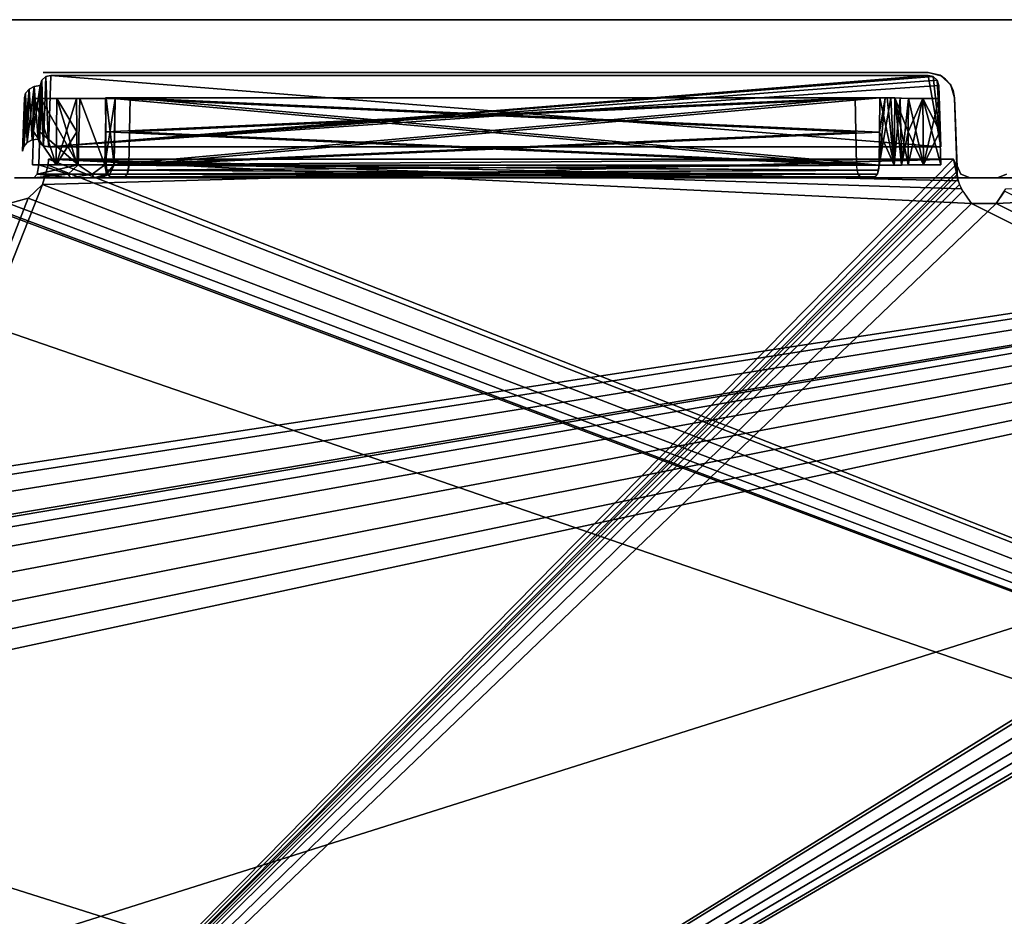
# Model space of a CAD drawing. Header units: millimetres. Extents: x 34 to 464, y 3935 to 4003.
# Tile 21 of 34: x 139 to 176, y 3969 to 4003. Entities that reach past the tile are written whole.
import ezdxf

# ---------------------------------------------------------------- set-up
doc = ezdxf.new("R2010")
doc.units = ezdxf.units.MM
doc.header["$LTSCALE"] = 5.599365
for name, color, linetype in [('106', 7, 'CONTINUOUS'), ('109', 7, 'CONTINUOUS'), ('111', 7, 'CONTINUOUS'), ('121', 7, 'CONTINUOUS'), ('122', 7, 'CONTINUOUS'), ('131', 7, 'CONTINUOUS'), ('139', 7, 'CONTINUOUS'), ('149', 7, 'CONTINUOUS'), ('153', 7, 'CONTINUOUS'), ('156', 7, 'CONTINUOUS'), ('159', 7, 'CONTINUOUS'), ('161', 7, 'CONTINUOUS'), ('163', 7, 'CONTINUOUS'), ('172', 7, 'CONTINUOUS'), ('180', 7, 'CONTINUOUS'), ('190', 7, 'CONTINUOUS'), ('191', 7, 'CONTINUOUS'), ('201', 7, 'CONTINUOUS'), ('203', 7, 'CONTINUOUS'), ('226', 7, 'CONTINUOUS'), ('236', 7, 'CONTINUOUS'), ('237', 7, 'CONTINUOUS'), ('238', 7, 'CONTINUOUS'), ('239', 7, 'CONTINUOUS'), ('240', 7, 'CONTINUOUS'), ('241', 7, 'CONTINUOUS'), ('258', 7, 'CONTINUOUS'), ('274', 7, 'CONTINUOUS'), ('28', 7, 'CONTINUOUS'), ('287', 7, 'CONTINUOUS'), ('288', 7, 'CONTINUOUS'), ('30', 7, 'CONTINUOUS'), ('39', 7, 'CONTINUOUS'), ('60', 7, 'CONTINUOUS'), ('67', 7, 'CONTINUOUS'), ('88', 7, 'CONTINUOUS'), ('91', 7, 'CONTINUOUS'), ('96', 7, 'CONTINUOUS')]:
    doc.layers.add(name, color=color, linetype=linetype)

msp = doc.modelspace()

# ---------------------------------------------------------------- linework, layer by layer
at = {"layer": '106', "linetype": 'Continuous'}
for points in [[(172.627, 3996.992, -3.143), (173.189, 3999.518, -3.629), (173.212, 3996.992, -3.592), (172.627, 3996.992, -3.143)], [(172.635, 3998.254, -3.181), (173.189, 3999.518, -3.629), (172.627, 3996.992, -3.143), (172.635, 3998.254, -3.181)], [(172.644, 3999.518, -3.218), (173.189, 3999.518, -3.629), (172.635, 3998.254, -3.181), (172.644, 3999.518, -3.218)], [(173.189, 3999.518, -3.629), (173.792, 3999.518, -3.949), (173.212, 3996.992, -3.592), (173.189, 3999.518, -3.629)], [(173.792, 3999.518, -3.949), (173.829, 3998.255, -3.941), (173.212, 3996.992, -3.592), (173.792, 3999.518, -3.949)], [(173.829, 3998.255, -3.941), (173.866, 3996.992, -3.933), (173.212, 3996.992, -3.592), (173.829, 3998.255, -3.941)]]:
    msp.add_3dface(points, dxfattribs=at)
at = {"layer": '109', "linetype": 'Continuous'}
for points in [[(142.233, 3996.796, -14.45), (170.67, 3996.983, -1.132), (142.215, 3996.983, -14.411), (142.233, 3996.796, -14.45)], [(170.733, 3996.642, -1.269), (170.67, 3996.983, -1.132), (142.233, 3996.796, -14.45), (170.733, 3996.642, -1.269)], [(142.28, 3996.639, -14.55), (170.733, 3996.642, -1.269), (142.233, 3996.796, -14.45), (142.28, 3996.639, -14.55)], [(170.801, 3996.537, -1.414), (170.733, 3996.642, -1.269), (142.28, 3996.639, -14.55), (170.801, 3996.537, -1.414)], [(142.426, 3996.5, -14.864), (170.801, 3996.537, -1.414), (142.28, 3996.639, -14.55), (142.426, 3996.5, -14.864)], [(142.426, 3996.5, -14.864), (170.881, 3996.5, -1.585), (170.801, 3996.537, -1.414), (142.426, 3996.5, -14.864)]]:
    msp.add_3dface(points, dxfattribs=at)
at = {"layer": '111', "linetype": 'Continuous'}
for points in [[(171.543, 3998.239, -3.017), (143.075, 3996.983, -16.254), (171.558, 3999.535, -3.06), (171.543, 3998.239, -3.017)], [(171.558, 3999.535, -3.06), (143.075, 3996.983, -16.254), (143.099, 3998.242, -16.291), (171.558, 3999.535, -3.06)], [(143.124, 3999.535, -16.329), (171.558, 3999.535, -3.06), (143.099, 3998.242, -16.291), (143.124, 3999.535, -16.329)], [(171.53, 3996.983, -2.975), (143.075, 3996.983, -16.254), (171.543, 3998.239, -3.017), (171.53, 3996.983, -2.975)]]:
    msp.add_3dface(points, dxfattribs=at)
at = {"layer": '121', "linetype": 'Continuous'}
for points in [[(249.451, 3997.004, 26.974), (117.31, 3939.29, 28.99), (249.357, 3997.211, 26.967), (249.451, 3997.004, 26.974)], [(249.357, 3997.211, 26.967), (117.31, 3939.29, 28.99), (214.252, 3995.728, 27.019), (249.357, 3997.211, 26.967)], [(210.984, 3996.983, 26.975), (117.31, 3939.29, 28.99), (210.976, 3997.211, 26.967), (210.984, 3996.983, 26.975)], [(285.984, 3996.983, 26.975), (117.31, 3939.29, 28.99), (285.976, 3997.211, 26.967), (285.984, 3996.983, 26.975)], [(285.976, 3997.211, 26.967), (117.31, 3939.29, 28.99), (250.967, 3995.535, 27.026), (285.976, 3997.211, 26.967)], [(210.976, 3997.211, 26.967), (117.31, 3939.29, 28.99), (175.967, 3995.535, 27.026), (210.976, 3997.211, 26.967)], [(174.451, 3997.004, 26.974), (117.31, 3939.29, 28.99), (174.357, 3997.211, 26.967), (174.451, 3997.004, 26.974)], [(174.357, 3997.211, 26.967), (117.31, 3939.29, 28.99), (139.799, 3996.255, 27.001), (174.357, 3997.211, 26.967)], [(140.016, 3996.983, 26.975), (174.357, 3997.211, 26.967), (139.799, 3996.255, 27.001), (140.016, 3996.983, 26.975)], [(140.024, 3997.211, 26.967), (174.357, 3997.211, 26.967), (140.016, 3996.983, 26.975), (140.024, 3997.211, 26.967)], [(176.342, 3996.089, 27.006), (210.976, 3997.211, 26.967), (175.967, 3995.535, 27.026), (176.342, 3996.089, 27.006)], [(249.491, 3996.761, 26.983), (117.31, 3939.29, 28.99), (249.451, 3997.004, 26.974), (249.491, 3996.761, 26.983)], [(174.491, 3996.761, 26.983), (117.31, 3939.29, 28.99), (174.451, 3997.004, 26.974), (174.491, 3996.761, 26.983)], [(211.201, 3996.255, 27.001), (117.31, 3939.29, 28.99), (210.984, 3996.983, 26.975), (211.201, 3996.255, 27.001)], [(286.201, 3996.255, 27.001), (117.31, 3939.29, 28.99), (285.984, 3996.983, 26.975), (286.201, 3996.255, 27.001)], [(249.495, 3996.635, 26.987), (117.31, 3939.29, 28.99), (249.491, 3996.761, 26.983), (249.495, 3996.635, 26.987)], [(174.495, 3996.635, 26.987), (117.31, 3939.29, 28.99), (174.491, 3996.761, 26.983), (174.495, 3996.635, 26.987)], [(249.518, 3996.457, 26.994), (117.31, 3939.29, 28.99), (249.495, 3996.635, 26.987), (249.518, 3996.457, 26.994)], [(174.518, 3996.457, 26.994), (117.31, 3939.29, 28.99), (174.495, 3996.635, 26.987), (174.518, 3996.457, 26.994)], [(249.582, 3996.251, 27.001), (117.31, 3939.29, 28.99), (249.518, 3996.457, 26.994), (249.582, 3996.251, 27.001)], [(174.582, 3996.251, 27.001), (117.31, 3939.29, 28.99), (174.518, 3996.457, 26.994), (174.582, 3996.251, 27.001)], [(211.748, 3995.728, 27.019), (117.31, 3939.29, 28.99), (211.201, 3996.255, 27.001), (211.748, 3995.728, 27.019)], [(286.748, 3995.728, 27.019), (117.31, 3939.29, 28.99), (286.201, 3996.255, 27.001), (286.748, 3995.728, 27.019)], [(139.799, 3996.255, 27.001), (117.31, 3939.29, 28.99), (139.252, 3995.728, 27.019), (139.799, 3996.255, 27.001)], [(249.71, 3995.996, 27.01), (117.31, 3939.29, 28.99), (249.582, 3996.251, 27.001), (249.71, 3995.996, 27.01)], [(174.71, 3995.996, 27.01), (117.31, 3939.29, 28.99), (174.582, 3996.251, 27.001), (174.71, 3995.996, 27.01)], [(250.033, 3995.535, 27.026), (117.31, 3939.29, 28.99), (249.71, 3995.996, 27.01), (250.033, 3995.535, 27.026)], [(175.033, 3995.535, 27.026), (117.31, 3939.29, 28.99), (174.71, 3995.996, 27.01), (175.033, 3995.535, 27.026)], [(214.252, 3995.728, 27.019), (117.31, 3939.29, 28.99), (213.517, 3995.535, 27.026), (214.252, 3995.728, 27.019)], [(212.483, 3995.535, 27.026), (117.31, 3939.29, 28.99), (211.748, 3995.728, 27.019), (212.483, 3995.535, 27.026)], [(287.4, 3939.29, 28.99), (117.31, 3939.29, 28.99), (286.748, 3995.728, 27.019), (287.4, 3939.29, 28.99)], [(139.252, 3995.728, 27.019), (117.31, 3939.29, 28.99), (138.517, 3995.535, 27.026), (139.252, 3995.728, 27.019)], [(213.517, 3995.535, 27.026), (117.31, 3939.29, 28.99), (212.483, 3995.535, 27.026), (213.517, 3995.535, 27.026)], [(250.967, 3995.535, 27.026), (117.31, 3939.29, 28.99), (250.033, 3995.535, 27.026), (250.967, 3995.535, 27.026)], [(175.967, 3995.535, 27.026), (117.31, 3939.29, 28.99), (175.033, 3995.535, 27.026), (175.967, 3995.535, 27.026)]]:
    msp.add_3dface(points, dxfattribs=at)
at = {"layer": '122', "linetype": 'Continuous'}
for points in [[(140.105, 4000.5, -22.657), (173.395, 4000.5, -22.657), (140.105, 4000.5, -22.638), (140.105, 4000.5, -22.657)], [(140.105, 4000.5, -22.638), (173.395, 4000.5, -22.657), (141.978, 4000.5, -21.373), (140.105, 4000.5, -22.638)], [(141.978, 4000.5, -21.373), (173.395, 4000.5, -22.657), (143.192, 4000.5, -19.467), (141.978, 4000.5, -21.373)], [(143.192, 4000.5, -19.467), (173.395, 4000.5, -22.657), (143.546, 4000.5, -17.235), (143.192, 4000.5, -19.467)], [(143.546, 4000.5, -17.235), (173.395, 4000.5, -22.657), (171.98, 4000.5, -3.966), (143.546, 4000.5, -17.235)], [(171.98, 4000.5, -3.966), (173.395, 4000.5, -22.657), (172.652, 4000.5, -4.473), (171.98, 4000.5, -3.966)], [(172.652, 4000.5, -4.473), (173.395, 4000.5, -22.657), (173.395, 4000.5, -4.867), (172.652, 4000.5, -4.473)]]:
    msp.add_3dface(points, dxfattribs=at)
at = {"layer": '131', "linetype": 'Continuous'}
for points in [[(171.98, 3999.534, -2.966), (171.53, 3996.983, -2.975), (171.764, 3999.535, -2.99), (171.98, 3999.534, -2.966)], [(171.53, 3996.983, -2.975), (171.543, 3998.239, -3.017), (171.764, 3999.535, -2.99), (171.53, 3996.983, -2.975)], [(172.104, 3996.985, -2.893), (171.53, 3996.983, -2.975), (171.98, 3999.534, -2.966), (172.104, 3996.985, -2.893)], [(171.543, 3998.239, -3.017), (171.558, 3999.535, -3.06), (171.764, 3999.535, -2.99), (171.543, 3998.239, -3.017)], [(172.335, 3999.528, -3.031), (172.104, 3996.985, -2.893), (171.98, 3999.534, -2.966), (172.335, 3999.528, -3.031)], [(172.384, 3996.988, -2.979), (172.104, 3996.985, -2.893), (172.335, 3999.528, -3.031), (172.384, 3996.988, -2.979)], [(172.644, 3999.518, -3.218), (172.384, 3996.988, -2.979), (172.335, 3999.528, -3.031), (172.644, 3999.518, -3.218)], [(172.644, 3999.518, -3.218), (172.635, 3998.254, -3.181), (172.384, 3996.988, -2.979), (172.644, 3999.518, -3.218)], [(172.635, 3998.254, -3.181), (172.627, 3996.992, -3.143), (172.384, 3996.988, -2.979), (172.635, 3998.254, -3.181)]]:
    msp.add_3dface(points, dxfattribs=at)
at = {"layer": '139', "linetype": 'Continuous'}
for points in [[(287.4, 3939.29, -28.99), (119.334, 3997.259, -26.966), (118.322, 3968.275, -27.978), (287.4, 3939.29, -28.99)], [(136.748, 3995.728, -27.019), (119.334, 3997.259, -26.966), (287.4, 3939.29, -28.99), (136.748, 3995.728, -27.019)], [(140.024, 3997.211, -26.967), (140.016, 3996.983, -26.975), (287.4, 3939.29, -28.99), (140.024, 3997.211, -26.967)], [(175.033, 3995.535, -27.026), (140.024, 3997.211, -26.967), (287.4, 3939.29, -28.99), (175.033, 3995.535, -27.026)], [(174.658, 3996.089, -27.006), (140.024, 3997.211, -26.967), (175.033, 3995.535, -27.026), (174.658, 3996.089, -27.006)], [(174.534, 3996.392, -26.996), (140.024, 3997.211, -26.967), (174.658, 3996.089, -27.006), (174.534, 3996.392, -26.996)], [(174.357, 3997.211, -26.967), (140.024, 3997.211, -26.967), (174.534, 3996.392, -26.996), (174.357, 3997.211, -26.967)], [(174.451, 3997.004, -26.974), (174.357, 3997.211, -26.967), (174.495, 3996.635, -26.987), (174.451, 3997.004, -26.974)], [(174.495, 3996.635, -26.987), (174.357, 3997.211, -26.967), (174.534, 3996.392, -26.996), (174.495, 3996.635, -26.987)], [(140.016, 3996.983, -26.975), (139.799, 3996.255, -27.001), (287.4, 3939.29, -28.99), (140.016, 3996.983, -26.975)], [(174.491, 3996.761, -26.983), (174.451, 3997.004, -26.974), (174.495, 3996.635, -26.987), (174.491, 3996.761, -26.983)], [(139.799, 3996.255, -27.001), (139.252, 3995.728, -27.019), (287.4, 3939.29, -28.99), (139.799, 3996.255, -27.001)], [(137.483, 3995.535, -27.026), (136.748, 3995.728, -27.019), (287.4, 3939.29, -28.99), (137.483, 3995.535, -27.026)], [(139.252, 3995.728, -27.019), (138.517, 3995.535, -27.026), (287.4, 3939.29, -28.99), (139.252, 3995.728, -27.019)], [(176.29, 3995.996, -27.01), (175.967, 3995.535, -27.026), (287.4, 3939.29, -28.99), (176.29, 3995.996, -27.01)], [(138.517, 3995.535, -27.026), (137.483, 3995.535, -27.026), (287.4, 3939.29, -28.99), (138.517, 3995.535, -27.026)], [(175.967, 3995.535, -27.026), (175.033, 3995.535, -27.026), (287.4, 3939.29, -28.99), (175.967, 3995.535, -27.026)]]:
    msp.add_3dface(points, dxfattribs=at)
at = {"layer": '149', "linetype": 'Continuous'}
for points in [[(143.099, 3998.242, 16.291), (171.53, 3996.983, 2.975), (143.124, 3999.535, 16.329), (143.099, 3998.242, 16.291)], [(171.558, 3999.535, 3.06), (143.124, 3999.535, 16.329), (171.543, 3998.239, 3.017), (171.558, 3999.535, 3.06)], [(143.124, 3999.535, 16.329), (171.53, 3996.983, 2.975), (171.543, 3998.239, 3.017), (143.124, 3999.535, 16.329)], [(143.075, 3996.983, 16.254), (171.53, 3996.983, 2.975), (143.099, 3998.242, 16.291), (143.075, 3996.983, 16.254)]]:
    msp.add_3dface(points, dxfattribs=at)
at = {"layer": '153', "linetype": 'Continuous'}
for points in [[(249.5, 3934.5, 34), (34.5, 4002.5, 34), (77.465, 3971.545, 34), (249.5, 3934.5, 34)], [(249.5, 4002.5, 34), (34.5, 4002.5, 34), (249.5, 3934.5, 34), (249.5, 4002.5, 34)], [(249.5, 3934.5, 34), (77.465, 3971.545, 34), (78.427, 3970.126, 34), (249.5, 3934.5, 34)], [(249.5, 3934.5, 34), (78.427, 3970.126, 34), (78.75, 3968.454, 34), (249.5, 3934.5, 34)]]:
    msp.add_3dface(points, dxfattribs=at)
at = {"layer": '156', "linetype": 'Continuous'}
for points in [[(171.558, 3999.535, 3.06), (171.543, 3998.239, 3.017), (172.103, 3996.985, 2.893), (171.558, 3999.535, 3.06)], [(171.558, 3999.535, 3.06), (172.103, 3996.985, 2.893), (171.836, 3999.535, 2.977), (171.558, 3999.535, 3.06)], [(171.836, 3999.535, 2.977), (172.103, 3996.985, 2.893), (172.126, 3999.532, 2.977), (171.836, 3999.535, 2.977)], [(172.103, 3996.985, 2.893), (172.384, 3996.988, 2.979), (172.126, 3999.532, 2.977), (172.103, 3996.985, 2.893)], [(172.384, 3996.988, 2.979), (172.627, 3996.992, 3.143), (172.126, 3999.532, 2.977), (172.384, 3996.988, 2.979)], [(172.627, 3996.992, 3.143), (172.635, 3998.254, 3.181), (172.126, 3999.532, 2.977), (172.627, 3996.992, 3.143)], [(172.635, 3998.254, 3.181), (172.644, 3999.518, 3.218), (172.126, 3999.532, 2.977), (172.635, 3998.254, 3.181)], [(171.543, 3998.239, 3.017), (171.53, 3996.983, 2.975), (172.103, 3996.985, 2.893), (171.543, 3998.239, 3.017)]]:
    msp.add_3dface(points, dxfattribs=at)
at = {"layer": '159', "linetype": 'Continuous'}
for points in [[(249.5, 4002.5, -34), (34.5, 3934.5, -34), (77.465, 3965.456, -34), (249.5, 4002.5, -34)], [(34.5, 4002.5, -34), (249.5, 4002.5, -34), (54.5, 3972.75, -34), (34.5, 4002.5, -34)], [(34.5, 3934.5, -34), (249.5, 4002.5, -34), (249.5, 3934.5, -34), (34.5, 3934.5, -34)], [(249.5, 4002.5, -34), (56.101, 3972.437, -34), (54.5, 3972.75, -34), (249.5, 4002.5, -34)], [(249.5, 4002.5, -34), (57.465, 3971.545, -34), (56.101, 3972.437, -34), (249.5, 4002.5, -34)], [(249.5, 4002.5, -34), (58.402, 3970.186, -34), (57.465, 3971.545, -34), (249.5, 4002.5, -34)], [(249.5, 4002.5, -34), (74.5, 3972.75, -34), (58.402, 3970.186, -34), (249.5, 4002.5, -34)], [(74.5, 3972.75, -34), (249.5, 4002.5, -34), (76.101, 3972.437, -34), (74.5, 3972.75, -34)], [(76.101, 3972.437, -34), (249.5, 4002.5, -34), (77.465, 3971.545, -34), (76.101, 3972.437, -34)], [(77.465, 3971.545, -34), (249.5, 4002.5, -34), (78.402, 3970.186, -34), (77.465, 3971.545, -34)], [(78.427, 3966.874, -34), (249.5, 4002.5, -34), (77.465, 3965.456, -34), (78.427, 3966.874, -34)], [(78.402, 3970.186, -34), (249.5, 4002.5, -34), (78.75, 3968.547, -34), (78.402, 3970.186, -34)], [(78.75, 3968.547, -34), (249.5, 4002.5, -34), (78.427, 3966.874, -34), (78.75, 3968.547, -34)]]:
    msp.add_3dface(points, dxfattribs=at)
at = {"layer": '161', "linetype": 'Continuous'}
for points in [[(142.188, 3999.535, 14.325), (170.622, 3999.535, 1.056), (142.202, 3998.242, 14.369), (142.188, 3999.535, 14.325)], [(170.622, 3999.535, 1.056), (142.215, 3996.983, 14.411), (142.202, 3998.242, 14.369), (170.622, 3999.535, 1.056)], [(170.646, 3998.239, 1.095), (142.215, 3996.983, 14.411), (170.622, 3999.535, 1.056), (170.646, 3998.239, 1.095)], [(170.67, 3996.983, 1.132), (142.215, 3996.983, 14.411), (170.646, 3998.239, 1.095), (170.67, 3996.983, 1.132)]]:
    msp.add_3dface(points, dxfattribs=at)
at = {"layer": '163', "linetype": 'Continuous'}
for points in [[(142.202, 3998.242, -14.369), (170.67, 3996.983, -1.132), (142.188, 3999.535, -14.325), (142.202, 3998.242, -14.369)], [(142.188, 3999.535, -14.325), (170.67, 3996.983, -1.132), (170.646, 3998.239, -1.095), (142.188, 3999.535, -14.325)], [(170.622, 3999.535, -1.056), (142.188, 3999.535, -14.325), (170.646, 3998.239, -1.095), (170.622, 3999.535, -1.056)], [(142.215, 3996.983, -14.411), (170.67, 3996.983, -1.132), (142.202, 3998.242, -14.369), (142.215, 3996.983, -14.411)]]:
    msp.add_3dface(points, dxfattribs=at)
at = {"layer": '172', "linetype": 'Continuous'}
for points in [[(139.689, 3998.253, 21.704), (141.15, 3996.992, 20.726), (139.726, 3999.518, 21.713), (139.689, 3998.253, 21.704)], [(139.726, 3999.518, 21.713), (141.15, 3996.992, 20.726), (141.211, 3999.518, 20.727), (139.726, 3999.518, 21.713)], [(141.15, 3996.992, 20.726), (142.155, 3996.992, 19.25), (141.211, 3999.518, 20.727), (141.15, 3996.992, 20.726)], [(141.211, 3999.518, 20.727), (142.155, 3996.992, 19.25), (142.204, 3999.518, 19.248), (141.211, 3999.518, 20.727)], [(142.155, 3996.992, 19.25), (142.509, 3996.992, 17.5), (142.204, 3999.518, 19.248), (142.155, 3996.992, 19.25)], [(142.204, 3999.518, 19.248), (142.509, 3996.992, 17.5), (142.553, 3999.518, 17.5), (142.204, 3999.518, 19.248)], [(142.509, 3996.992, 17.5), (142.506, 3996.992, 17.361), (142.553, 3999.518, 17.5), (142.509, 3996.992, 17.5)], [(142.547, 3999.518, 17.283), (142.506, 3996.992, 17.361), (142.524, 3998.253, 17.252), (142.547, 3999.518, 17.283)], [(142.551, 3999.518, 17.391), (142.506, 3996.992, 17.361), (142.547, 3999.518, 17.283), (142.551, 3999.518, 17.391)], [(142.553, 3999.518, 17.5), (142.506, 3996.992, 17.361), (142.551, 3999.518, 17.391), (142.553, 3999.518, 17.5)], [(139.651, 3996.992, 21.695), (141.15, 3996.992, 20.726), (139.689, 3998.253, 21.704), (139.651, 3996.992, 21.695)], [(142.506, 3996.992, 17.361), (142.5, 3996.992, 17.222), (142.524, 3998.253, 17.252), (142.506, 3996.992, 17.361)]]:
    msp.add_3dface(points, dxfattribs=at)
at = {"layer": '180', "linetype": 'Continuous'}
for points in [[(172.644, 3999.518, 3.218), (172.635, 3998.254, 3.181), (173.212, 3996.992, 3.592), (172.644, 3999.518, 3.218)], [(172.644, 3999.518, 3.218), (173.212, 3996.992, 3.592), (173.189, 3999.518, 3.629), (172.644, 3999.518, 3.218)], [(173.829, 3998.255, 3.941), (173.792, 3999.518, 3.949), (173.189, 3999.518, 3.629), (173.829, 3998.255, 3.941)], [(173.866, 3996.992, 3.933), (173.829, 3998.255, 3.941), (173.189, 3999.518, 3.629), (173.866, 3996.992, 3.933)], [(173.212, 3996.992, 3.592), (173.866, 3996.992, 3.933), (173.189, 3999.518, 3.629), (173.212, 3996.992, 3.592)], [(172.635, 3998.254, 3.181), (172.627, 3996.992, 3.143), (173.212, 3996.992, 3.592), (172.635, 3998.254, 3.181)]]:
    msp.add_3dface(points, dxfattribs=at)
at = {"layer": '190', "linetype": 'Continuous'}
for points in [[(139.651, 3996.992, 21.695), (139.596, 3996.644, 21.556), (140.772, 3996.644, 20.864), (139.651, 3996.992, 21.695)], [(141.15, 3996.992, 20.726), (139.651, 3996.992, 21.695), (140.772, 3996.644, 20.864), (141.15, 3996.992, 20.726)], [(141.15, 3996.992, 20.726), (140.772, 3996.644, 20.864), (141.677, 3996.644, 19.842), (141.15, 3996.992, 20.726)], [(142.155, 3996.992, 19.25), (141.15, 3996.992, 20.726), (141.677, 3996.644, 19.842), (142.155, 3996.992, 19.25)], [(142.155, 3996.992, 19.25), (141.677, 3996.644, 19.842), (142.221, 3996.644, 18.59), (142.155, 3996.992, 19.25)], [(142.509, 3996.992, 17.5), (142.155, 3996.992, 19.25), (142.221, 3996.644, 18.59), (142.509, 3996.992, 17.5)], [(142.509, 3996.992, 17.5), (142.221, 3996.644, 18.59), (142.351, 3996.644, 17.231), (142.509, 3996.992, 17.5)], [(142.506, 3996.992, 17.361), (142.509, 3996.992, 17.5), (142.351, 3996.644, 17.231), (142.506, 3996.992, 17.361)], [(142.5, 3996.992, 17.222), (142.506, 3996.992, 17.361), (142.351, 3996.644, 17.231), (142.5, 3996.992, 17.222)], [(139.468, 3996.5, 21.23), (140.859, 3996.5, 20.31), (139.596, 3996.644, 21.556), (139.468, 3996.5, 21.23)], [(139.596, 3996.644, 21.556), (140.859, 3996.5, 20.31), (140.772, 3996.644, 20.864), (139.596, 3996.644, 21.556)], [(140.772, 3996.644, 20.864), (140.859, 3996.5, 20.31), (141.677, 3996.644, 19.842), (140.772, 3996.644, 20.864)], [(140.859, 3996.5, 20.31), (141.755, 3996.5, 18.903), (141.677, 3996.644, 19.842), (140.859, 3996.5, 20.31)], [(141.677, 3996.644, 19.842), (141.755, 3996.5, 18.903), (142.221, 3996.644, 18.59), (141.677, 3996.644, 19.842)], [(141.755, 3996.5, 18.903), (142.001, 3996.5, 17.253), (142.221, 3996.644, 18.59), (141.755, 3996.5, 18.903)], [(142.221, 3996.644, 18.59), (142.001, 3996.5, 17.253), (142.351, 3996.644, 17.231), (142.221, 3996.644, 18.59)]]:
    msp.add_3dface(points, dxfattribs=at)
at = {"layer": '191', "linetype": 'Continuous'}
for points in [[(139.824, 4000.5, 12.256), (139.824, 4000.5, -12.256), (140.854, 4000.5, -12.737), (139.824, 4000.5, 12.256)], [(140.854, 4000.5, 12.737), (139.824, 4000.5, 12.256), (140.854, 4000.5, -12.737), (140.854, 4000.5, 12.737)], [(141.766, 4000.5, 13.419), (140.854, 4000.5, 12.737), (141.766, 4000.5, -13.419), (141.766, 4000.5, 13.419)], [(141.766, 4000.5, -13.419), (140.854, 4000.5, 12.737), (140.854, 4000.5, -12.737), (141.766, 4000.5, -13.419)], [(170.2, 4000.5, 0.15), (141.766, 4000.5, 13.419), (170.197, 4000.5), (170.2, 4000.5, 0.15)], [(170.2, 4000.5, -0.15), (141.766, 4000.5, 13.419), (141.766, 4000.5, -13.419), (170.2, 4000.5, -0.15)], [(170.197, 4000.5), (141.766, 4000.5, 13.419), (170.2, 4000.5, -0.15), (170.197, 4000.5)]]:
    msp.add_3dface(points, dxfattribs=at)
at = {"layer": '201', "linetype": 'Continuous'}
for points in [[(142.279, 3996.642, 14.548), (142.215, 3996.983, 14.411), (170.688, 3996.796, 1.172), (142.279, 3996.642, 14.548)], [(142.215, 3996.983, 14.411), (170.67, 3996.983, 1.132), (170.688, 3996.796, 1.172), (142.215, 3996.983, 14.411)], [(170.735, 3996.639, 1.271), (142.279, 3996.642, 14.548), (170.688, 3996.796, 1.172), (170.735, 3996.639, 1.271)], [(142.346, 3996.537, 14.693), (142.279, 3996.642, 14.548), (170.735, 3996.639, 1.271), (142.346, 3996.537, 14.693)], [(170.881, 3996.5, 1.585), (142.346, 3996.537, 14.693), (170.735, 3996.639, 1.271), (170.881, 3996.5, 1.585)], [(170.881, 3996.5, 1.585), (142.426, 3996.5, 14.864), (142.346, 3996.537, 14.693), (170.881, 3996.5, 1.585)]]:
    msp.add_3dface(points, dxfattribs=at)
at = {"layer": '203', "linetype": 'Continuous'}
for points in [[(171.53, 3996.983, 2.975), (143.075, 3996.983, 16.254), (143.056, 3996.796, 16.214), (171.53, 3996.983, 2.975)], [(171.53, 3996.983, 2.975), (143.056, 3996.796, 16.214), (171.466, 3996.642, 2.838), (171.53, 3996.983, 2.975)], [(143.01, 3996.639, 16.115), (142.863, 3996.5, 15.801), (171.398, 3996.537, 2.693), (143.01, 3996.639, 16.115)], [(142.863, 3996.5, 15.801), (171.318, 3996.5, 2.522), (171.398, 3996.537, 2.693), (142.863, 3996.5, 15.801)], [(143.056, 3996.796, 16.214), (143.01, 3996.639, 16.115), (171.466, 3996.642, 2.838), (143.056, 3996.796, 16.214)], [(171.466, 3996.642, 2.838), (143.01, 3996.639, 16.115), (171.398, 3996.537, 2.693), (171.466, 3996.642, 2.838)]]:
    msp.add_3dface(points, dxfattribs=at)
at = {"layer": '226', "linetype": 'Continuous'}
for points in [[(174.491, 3996.761, 26.983), (174.394, 3999.535, 23.185), (174.486, 3996.893, 26.537), (174.491, 3996.761, 26.983)], [(174.482, 3997.009, -4.856), (174.394, 3999.535, -23.185), (174.483, 3996.996, -4.856), (174.482, 3997.009, -4.856)], [(174.483, 3996.996, -4.856), (174.394, 3999.535, -23.185), (174.483, 3996.983, -4.856), (174.483, 3996.996, -4.856)], [(174.483, 3996.983, -4.856), (174.394, 3999.535, -23.185), (174.483, 3996.983, -26.026), (174.483, 3996.983, -4.856)], [(174.483, 3996.983, -26.026), (174.394, 3999.535, -23.185), (174.486, 3996.893, -26.537), (174.483, 3996.983, -26.026)], [(174.394, 3999.535, -23.185), (174.491, 3996.761, -26.983), (174.486, 3996.893, -26.537), (174.394, 3999.535, -23.185)], [(174.486, 3996.893, 26.537), (174.394, 3999.535, 23.185), (174.483, 3996.983, 26.026), (174.486, 3996.893, 26.537)], [(174.483, 3996.983, 26.026), (174.394, 3999.535, 23.185), (174.394, 3999.535, 4.867), (174.483, 3996.983, 26.026)], [(174.438, 3998.272, 4.862), (174.483, 3996.983, 26.026), (174.394, 3999.535, 4.867), (174.438, 3998.272, 4.862)], [(174.394, 3999.535, -4.867), (174.394, 3999.535, -23.185), (174.438, 3998.272, -4.862), (174.394, 3999.535, -4.867)], [(174.438, 3998.272, -4.862), (174.394, 3999.535, -23.185), (174.482, 3997.009, -4.856), (174.438, 3998.272, -4.862)], [(174.482, 3997.009, 4.856), (174.483, 3996.983, 26.026), (174.438, 3998.272, 4.862), (174.482, 3997.009, 4.856)], [(174.483, 3996.996, 4.856), (174.483, 3996.983, 26.026), (174.482, 3997.009, 4.856), (174.483, 3996.996, 4.856)], [(174.483, 3996.983, 4.856), (174.483, 3996.983, 26.026), (174.483, 3996.996, 4.856), (174.483, 3996.983, 4.856)], [(174.495, 3996.635, 26.987), (174.491, 3996.761, 26.983), (174.486, 3996.893, 26.537), (174.495, 3996.635, 26.987)], [(174.491, 3996.761, -26.983), (174.495, 3996.635, -26.987), (174.486, 3996.893, -26.537), (174.491, 3996.761, -26.983)]]:
    msp.add_3dface(points, dxfattribs=at)
at = {"layer": '236', "linetype": 'Continuous'}
for points in [[(176.017, 3996.5, -4.856), (176.364, 3996.641, -26.026), (176.364, 3996.641, -4.856), (176.017, 3996.5, -4.856)], [(176.017, 3996.5, -4.856), (176.017, 3996.5, -26.026), (176.364, 3996.641, -26.026), (176.017, 3996.5, -4.856)]]:
    msp.add_3dface(points, dxfattribs=at)
at = {"layer": '237', "linetype": 'Continuous'}
for points in [[(174.483, 3996.983, -4.856), (174.483, 3996.983, -26.026), (174.636, 3996.641, -26.026), (174.483, 3996.983, -4.856)], [(174.636, 3996.641, -4.856), (174.483, 3996.983, -4.856), (174.636, 3996.641, -26.026), (174.636, 3996.641, -4.856)], [(174.983, 3996.5, -26.026), (174.636, 3996.641, -4.856), (174.636, 3996.641, -26.026), (174.983, 3996.5, -26.026)], [(174.983, 3996.5, -26.026), (174.983, 3996.5, -4.856), (174.636, 3996.641, -4.856), (174.983, 3996.5, -26.026)]]:
    msp.add_3dface(points, dxfattribs=at)
at = {"layer": '238', "linetype": 'Continuous'}
for points in [[(173.395, 4000.5, -4.867), (173.847, 4000.392, -22.716), (173.885, 4000.372, -4.867), (173.395, 4000.5, -4.867)], [(173.395, 4000.5, -4.867), (173.395, 4000.5, -22.657), (173.847, 4000.392, -22.716), (173.395, 4000.5, -4.867)], [(173.847, 4000.392, -22.716), (174.055, 4000.251, -22.793), (173.885, 4000.372, -4.867), (173.847, 4000.392, -22.716)], [(173.885, 4000.372, -4.867), (174.227, 4000.054, -22.901), (174.249, 4000.02, -4.867), (173.885, 4000.372, -4.867)], [(174.055, 4000.251, -22.793), (174.227, 4000.054, -22.901), (173.885, 4000.372, -4.867), (174.055, 4000.251, -22.793)], [(174.227, 4000.054, -22.901), (174.346, 3999.81, -23.035), (174.249, 4000.02, -4.867), (174.227, 4000.054, -22.901)], [(174.346, 3999.81, -23.035), (174.394, 3999.535, -23.185), (174.249, 4000.02, -4.867), (174.346, 3999.81, -23.035)], [(174.394, 3999.535, -23.185), (174.394, 3999.535, -4.867), (174.249, 4000.02, -4.867), (174.394, 3999.535, -23.185)]]:
    msp.add_3dface(points, dxfattribs=at)
at = {"layer": '239', "linetype": 'Continuous'}
for points in [[(176.017, 3996.5, 26.026), (176.017, 3996.5, 4.856), (176.364, 3996.641, 4.856), (176.017, 3996.5, 26.026)], [(176.364, 3996.641, 26.026), (176.017, 3996.5, 26.026), (176.364, 3996.641, 4.856), (176.364, 3996.641, 26.026)]]:
    msp.add_3dface(points, dxfattribs=at)
at = {"layer": '240', "linetype": 'Continuous'}
for points in [[(173.847, 4000.392, 22.716), (173.395, 4000.5, 22.657), (173.885, 4000.372, 4.867), (173.847, 4000.392, 22.716)], [(173.395, 4000.5, 22.657), (173.395, 4000.5, 4.867), (173.885, 4000.372, 4.867), (173.395, 4000.5, 22.657)], [(174.055, 4000.251, 22.793), (173.847, 4000.392, 22.716), (173.885, 4000.372, 4.867), (174.055, 4000.251, 22.793)], [(174.249, 4000.02, 4.867), (174.055, 4000.251, 22.793), (173.885, 4000.372, 4.867), (174.249, 4000.02, 4.867)], [(174.227, 4000.054, 22.901), (174.055, 4000.251, 22.793), (174.249, 4000.02, 4.867), (174.227, 4000.054, 22.901)], [(174.346, 3999.809, 23.035), (174.227, 4000.054, 22.901), (174.249, 4000.02, 4.867), (174.346, 3999.809, 23.035)], [(174.394, 3999.535, 4.867), (174.346, 3999.809, 23.035), (174.249, 4000.02, 4.867), (174.394, 3999.535, 4.867)], [(174.394, 3999.535, 4.867), (174.394, 3999.535, 23.185), (174.346, 3999.809, 23.035), (174.394, 3999.535, 4.867)]]:
    msp.add_3dface(points, dxfattribs=at)
at = {"layer": '241', "linetype": 'Continuous'}
for points in [[(174.636, 3996.641, 26.026), (174.483, 3996.983, 26.026), (174.636, 3996.641, 4.856), (174.636, 3996.641, 26.026)], [(174.483, 3996.983, 26.026), (174.483, 3996.983, 4.856), (174.636, 3996.641, 4.856), (174.483, 3996.983, 26.026)], [(174.983, 3996.5, 4.856), (174.983, 3996.5, 26.026), (174.636, 3996.641, 26.026), (174.983, 3996.5, 4.856)], [(174.983, 3996.5, 4.856), (174.636, 3996.641, 26.026), (174.636, 3996.641, 4.856), (174.983, 3996.5, 4.856)]]:
    msp.add_3dface(points, dxfattribs=at)
at = {"layer": '258', "linetype": 'Continuous'}
for points in [[(139.706, 3999.999, -23.539), (139.83, 3997.713, -26.669), (139.772, 4000.206, -23.255), (139.706, 3999.999, -23.539)], [(139.772, 4000.206, -23.255), (139.83, 3997.713, -26.669), (139.924, 4000.342, -23.07), (139.772, 4000.206, -23.255)], [(139.83, 3997.713, -26.669), (140.024, 3997.674, -26.722), (139.924, 4000.342, -23.07), (139.83, 3997.713, -26.669)], [(139.924, 4000.342, -23.07), (140.024, 3997.674, -26.722), (140.105, 4000.385, -23.01), (139.924, 4000.342, -23.07)], [(140.024, 3997.674, -26.722), (173.876, 3997.674, -26.722), (140.105, 4000.385, -23.01), (140.024, 3997.674, -26.722)], [(140.105, 4000.385, -23.01), (173.876, 3997.674, -26.722), (173.395, 4000.385, -23.01), (140.105, 4000.385, -23.01)], [(173.395, 4000.385, -23.01), (173.876, 3997.674, -26.722), (173.576, 4000.342, -23.07), (173.395, 4000.385, -23.01)], [(173.576, 4000.342, -23.07), (173.876, 3997.674, -26.722), (173.728, 4000.206, -23.255), (173.576, 4000.342, -23.07)], [(173.728, 4000.206, -23.255), (173.876, 3997.674, -26.722), (173.794, 3999.999, -23.539), (173.728, 4000.206, -23.255)], [(139.635, 3997.974, -26.311), (139.686, 3997.821, -26.521), (139.706, 3999.999, -23.539), (139.635, 3997.974, -26.311)], [(139.686, 3997.821, -26.521), (139.83, 3997.713, -26.669), (139.706, 3999.999, -23.539), (139.686, 3997.821, -26.521)]]:
    msp.add_3dface(points, dxfattribs=at)
at = {"layer": '274', "linetype": 'Continuous'}
for points in [[(139.686, 3997.821, 26.521), (139.772, 4000.206, 23.255), (139.83, 3997.713, 26.669), (139.686, 3997.821, 26.521)], [(139.706, 3999.999, 23.539), (139.772, 4000.206, 23.255), (139.686, 3997.821, 26.521), (139.706, 3999.999, 23.539)], [(139.772, 4000.206, 23.255), (139.924, 4000.342, 23.07), (139.83, 3997.713, 26.669), (139.772, 4000.206, 23.255)], [(139.83, 3997.713, 26.669), (139.924, 4000.342, 23.07), (140.024, 3997.674, 26.722), (139.83, 3997.713, 26.669)], [(139.924, 4000.342, 23.07), (140.105, 4000.385, 23.01), (140.024, 3997.674, 26.722), (139.924, 4000.342, 23.07)], [(173.395, 4000.385, 23.01), (173.576, 4000.342, 23.07), (140.024, 3997.674, 26.722), (173.395, 4000.385, 23.01)], [(140.105, 4000.385, 23.01), (173.395, 4000.385, 23.01), (140.024, 3997.674, 26.722), (140.105, 4000.385, 23.01)], [(173.576, 4000.342, 23.07), (173.728, 4000.206, 23.255), (140.024, 3997.674, 26.722), (173.576, 4000.342, 23.07)], [(173.728, 4000.206, 23.255), (173.794, 3999.999, 23.539), (140.024, 3997.674, 26.722), (173.728, 4000.206, 23.255)], [(139.635, 3997.974, 26.311), (139.706, 3999.999, 23.539), (139.686, 3997.821, 26.521), (139.635, 3997.974, 26.311)], [(173.794, 3999.999, 23.539), (173.876, 3997.674, 26.722), (140.024, 3997.674, 26.722), (173.794, 3999.999, 23.539)]]:
    msp.add_3dface(points, dxfattribs=at)
at = {"layer": '28', "linetype": 'Continuous'}
for points in [[(249.5, 4002.5, 34), (34.5, 4002.5, -34), (34.5, 4002.5), (249.5, 4002.5, 34)], [(249.5, 4002.5, -34), (34.5, 4002.5, -34), (249.5, 4002.5, 34), (249.5, 4002.5, -34)], [(34.5, 4002.5, 34), (249.5, 4002.5, 34), (34.5, 4002.5), (34.5, 4002.5, 34)]]:
    msp.add_3dface(points, dxfattribs=at)
at = {"layer": '287', "linetype": 'Continuous'}
for points in [[(139.287, 3999.867, -23.432), (139.156, 3999.716, -23.318), (139.217, 3997.842, -26.204), (139.287, 3999.867, -23.432)], [(139.409, 3997.941, -26.282), (139.287, 3999.867, -23.432), (139.217, 3997.842, -26.204), (139.409, 3997.941, -26.282)], [(139.48, 3999.966, -23.509), (139.287, 3999.867, -23.432), (139.409, 3997.941, -26.282), (139.48, 3999.966, -23.509)], [(139.635, 3997.974, -26.311), (139.48, 3999.966, -23.509), (139.409, 3997.941, -26.282), (139.635, 3997.974, -26.311)], [(139.635, 3997.974, -26.311), (139.706, 3999.999, -23.539), (139.48, 3999.966, -23.509), (139.635, 3997.974, -26.311)], [(139.086, 3997.691, -26.091), (139.106, 3999.535, -23.185), (139.035, 3997.51, -25.957), (139.086, 3997.691, -26.091)], [(139.217, 3997.842, -26.204), (139.156, 3999.716, -23.318), (139.086, 3997.691, -26.091), (139.217, 3997.842, -26.204)], [(139.156, 3999.716, -23.318), (139.106, 3999.535, -23.185), (139.086, 3997.691, -26.091), (139.156, 3999.716, -23.318)]]:
    msp.add_3dface(points, dxfattribs=at)
at = {"layer": '288', "linetype": 'Continuous'}
for points in [[(139.217, 3997.842, 26.204), (139.086, 3997.691, 26.091), (139.287, 3999.867, 23.432), (139.217, 3997.842, 26.204)], [(139.287, 3999.867, 23.432), (139.086, 3997.691, 26.091), (139.156, 3999.716, 23.318), (139.287, 3999.867, 23.432)], [(139.409, 3997.941, 26.282), (139.217, 3997.842, 26.204), (139.48, 3999.966, 23.509), (139.409, 3997.941, 26.282)], [(139.48, 3999.966, 23.509), (139.217, 3997.842, 26.204), (139.287, 3999.867, 23.432), (139.48, 3999.966, 23.509)], [(139.706, 3999.999, 23.539), (139.635, 3997.974, 26.311), (139.409, 3997.941, 26.282), (139.706, 3999.999, 23.539)], [(139.706, 3999.999, 23.539), (139.409, 3997.941, 26.282), (139.48, 3999.966, 23.509), (139.706, 3999.999, 23.539)], [(139.086, 3997.691, 26.091), (139.035, 3997.51, 25.957), (139.156, 3999.716, 23.318), (139.086, 3997.691, 26.091)], [(139.156, 3999.716, 23.318), (139.035, 3997.51, 25.957), (139.106, 3999.535, 23.185), (139.156, 3999.716, 23.318)]]:
    msp.add_3dface(points, dxfattribs=at)
at = {"layer": '30', "linetype": 'Continuous'}
for points in [[(139.596, 3996.644, -21.556), (139.651, 3996.992, -21.695), (141.15, 3996.992, -20.726), (139.596, 3996.644, -21.556)], [(140.772, 3996.644, -20.864), (139.596, 3996.644, -21.556), (141.15, 3996.992, -20.726), (140.772, 3996.644, -20.864)], [(141.677, 3996.644, -19.842), (140.772, 3996.644, -20.864), (141.15, 3996.992, -20.726), (141.677, 3996.644, -19.842)], [(142.155, 3996.992, -19.25), (141.677, 3996.644, -19.842), (141.15, 3996.992, -20.726), (142.155, 3996.992, -19.25)], [(142.221, 3996.644, -18.59), (141.677, 3996.644, -19.842), (142.155, 3996.992, -19.25), (142.221, 3996.644, -18.59)], [(142.509, 3996.992, -17.5), (142.221, 3996.644, -18.59), (142.155, 3996.992, -19.25), (142.509, 3996.992, -17.5)], [(142.506, 3996.992, -17.361), (142.221, 3996.644, -18.59), (142.509, 3996.992, -17.5), (142.506, 3996.992, -17.361)], [(142.5, 3996.992, -17.222), (142.221, 3996.644, -18.59), (142.506, 3996.992, -17.361), (142.5, 3996.992, -17.222)], [(142.351, 3996.644, -17.231), (142.221, 3996.644, -18.59), (142.5, 3996.992, -17.222), (142.351, 3996.644, -17.231)], [(139.468, 3996.5, -21.23), (140.772, 3996.644, -20.864), (140.859, 3996.5, -20.31), (139.468, 3996.5, -21.23)], [(139.596, 3996.644, -21.556), (140.772, 3996.644, -20.864), (139.468, 3996.5, -21.23), (139.596, 3996.644, -21.556)], [(140.772, 3996.644, -20.864), (141.677, 3996.644, -19.842), (140.859, 3996.5, -20.31), (140.772, 3996.644, -20.864)], [(140.859, 3996.5, -20.31), (141.677, 3996.644, -19.842), (141.755, 3996.5, -18.903), (140.859, 3996.5, -20.31)], [(141.677, 3996.644, -19.842), (142.221, 3996.644, -18.59), (141.755, 3996.5, -18.903), (141.677, 3996.644, -19.842)], [(142.221, 3996.644, -18.59), (142.351, 3996.644, -17.231), (141.755, 3996.5, -18.903), (142.221, 3996.644, -18.59)], [(141.755, 3996.5, -18.903), (142.351, 3996.644, -17.231), (142.001, 3996.5, -17.253), (141.755, 3996.5, -18.903)]]:
    msp.add_3dface(points, dxfattribs=at)
at = {"layer": '39', "linetype": 'Continuous'}
for points in [[(143.011, 3996.642, -16.117), (143.075, 3996.983, -16.254), (171.511, 3996.796, -2.936), (143.011, 3996.642, -16.117)], [(171.511, 3996.796, -2.936), (143.075, 3996.983, -16.254), (171.53, 3996.983, -2.975), (171.511, 3996.796, -2.936)], [(142.863, 3996.5, -15.801), (142.943, 3996.537, -15.972), (171.318, 3996.5, -2.522), (142.863, 3996.5, -15.801)], [(142.943, 3996.537, -15.972), (143.011, 3996.642, -16.117), (171.465, 3996.639, -2.836), (142.943, 3996.537, -15.972)], [(171.318, 3996.5, -2.522), (142.943, 3996.537, -15.972), (171.465, 3996.639, -2.836), (171.318, 3996.5, -2.522)], [(171.465, 3996.639, -2.836), (143.011, 3996.642, -16.117), (171.511, 3996.796, -2.936), (171.465, 3996.639, -2.836)]]:
    msp.add_3dface(points, dxfattribs=at)
at = {"layer": '60', "linetype": 'Continuous'}
for points in [[(139.263, 3996.5, 13.695), (138.778, 3996.5, 21.781), (138.727, 3996.5, 13.382), (139.263, 3996.5, 13.695)], [(138.727, 3996.5, -13.382), (138.777, 3996.5, -21.781), (139.263, 3996.5, -13.695), (138.727, 3996.5, -13.382)], [(138.777, 3996.5, -21.781), (139.468, 3996.5, -21.23), (139.263, 3996.5, -13.695), (138.777, 3996.5, -21.781)], [(139.468, 3996.5, 21.23), (138.778, 3996.5, 21.781), (139.263, 3996.5, 13.695), (139.468, 3996.5, 21.23)], [(140.061, 3996.5, 14.062), (139.468, 3996.5, 21.23), (139.263, 3996.5, 13.695), (140.061, 3996.5, 14.062)], [(139.263, 3996.5, -13.695), (139.468, 3996.5, -21.23), (140.061, 3996.5, -14.062), (139.263, 3996.5, -13.695)], [(140.759, 3996.5, 14.592), (139.468, 3996.5, 21.23), (140.061, 3996.5, 14.062), (140.759, 3996.5, 14.592)], [(140.859, 3996.5, 20.31), (139.468, 3996.5, 21.23), (140.759, 3996.5, 14.592), (140.859, 3996.5, 20.31)], [(139.468, 3996.5, -21.23), (140.859, 3996.5, -20.31), (140.061, 3996.5, -14.062), (139.468, 3996.5, -21.23)], [(140.061, 3996.5, -14.062), (140.859, 3996.5, -20.31), (140.759, 3996.5, -14.592), (140.061, 3996.5, -14.062)], [(141.551, 3996.5, 14.985), (140.859, 3996.5, 20.31), (140.759, 3996.5, 14.592), (141.551, 3996.5, 14.985)], [(140.759, 3996.5, -14.592), (140.859, 3996.5, -20.31), (141.551, 3996.5, -14.985), (140.759, 3996.5, -14.592)], [(141.755, 3996.5, 18.903), (140.859, 3996.5, 20.31), (141.551, 3996.5, 14.985), (141.755, 3996.5, 18.903)], [(140.859, 3996.5, -20.31), (141.755, 3996.5, -18.903), (141.551, 3996.5, -14.985), (140.859, 3996.5, -20.31)], [(142.001, 3996.5, 17.253), (141.755, 3996.5, 18.903), (141.551, 3996.5, 14.985), (142.001, 3996.5, 17.253)], [(142.426, 3996.5, 14.864), (142.001, 3996.5, 17.253), (141.551, 3996.5, 14.985), (142.426, 3996.5, 14.864)], [(141.551, 3996.5, -14.985), (142.208, 3996.5, -16.394), (142.426, 3996.5, -14.864), (141.551, 3996.5, -14.985)], [(141.755, 3996.5, -18.903), (142.001, 3996.5, -17.253), (141.551, 3996.5, -14.985), (141.755, 3996.5, -18.903)], [(142.001, 3996.5, -17.253), (142.208, 3996.5, -16.394), (141.551, 3996.5, -14.985), (142.001, 3996.5, -17.253)], [(142.209, 3996.5, 16.394), (142.001, 3996.5, 17.253), (142.426, 3996.5, 14.864), (142.209, 3996.5, 16.394)], [(142.208, 3996.5, -16.394), (142.863, 3996.5, -15.801), (142.426, 3996.5, -14.864), (142.208, 3996.5, -16.394)], [(142.863, 3996.5, 15.801), (142.209, 3996.5, 16.394), (142.426, 3996.5, 14.864), (142.863, 3996.5, 15.801)], [(170.881, 3996.5, 1.585), (142.863, 3996.5, 15.801), (142.426, 3996.5, 14.864), (170.881, 3996.5, 1.585)], [(142.426, 3996.5, -14.864), (142.863, 3996.5, -15.801), (170.881, 3996.5, -1.585), (142.426, 3996.5, -14.864)], [(171.318, 3996.5, 2.522), (142.863, 3996.5, 15.801), (170.881, 3996.5, 1.585), (171.318, 3996.5, 2.522)], [(142.863, 3996.5, -15.801), (171.318, 3996.5, -2.522), (170.881, 3996.5, -1.585), (142.863, 3996.5, -15.801)], [(171.529, 3996.5, 1.004), (171.318, 3996.5, 2.522), (170.881, 3996.5, 1.585), (171.529, 3996.5, 1.004)], [(170.881, 3996.5, -1.585), (171.318, 3996.5, -2.522), (171.529, 3996.5, -1.004), (170.881, 3996.5, -1.585)], [(172.179, 3996.5, 2.399), (171.318, 3996.5, 2.522), (171.745, 3996.5, 0.161), (172.179, 3996.5, 2.399)], [(171.745, 3996.5, 0.161), (171.318, 3996.5, 2.522), (171.529, 3996.5, 1.004), (171.745, 3996.5, 0.161)], [(171.318, 3996.5, -2.522), (172.18, 3996.5, -2.399), (171.529, 3996.5, -1.004), (171.318, 3996.5, -2.522)], [(171.529, 3996.5, -1.004), (172.18, 3996.5, -2.399), (171.745, 3996.5, -0.161), (171.529, 3996.5, -1.004)], [(171.741, 3996.5, 0), (171.745, 3996.5, -0.161), (171.745, 3996.5, 0.161), (171.741, 3996.5, 0)], [(172.18, 3996.5, -2.399), (172.179, 3996.5, 2.399), (171.745, 3996.5, 0.161), (172.18, 3996.5, -2.399)], [(171.745, 3996.5, -0.161), (172.18, 3996.5, -2.399), (171.745, 3996.5, 0.161), (171.745, 3996.5, -0.161)], [(172.964, 3996.5, -2.774), (172.179, 3996.5, 2.399), (172.18, 3996.5, -2.399), (172.964, 3996.5, -2.774)], [(172.964, 3996.5, 2.774), (172.179, 3996.5, 2.399), (172.964, 3996.5, -2.774), (172.964, 3996.5, 2.774)], [(173.481, 3996.5, 3.17), (172.964, 3996.5, 2.774), (173.481, 3996.5, -3.17), (173.481, 3996.5, 3.17)], [(173.481, 3996.5, -3.17), (172.964, 3996.5, 2.774), (172.964, 3996.5, -2.774), (173.481, 3996.5, -3.17)], [(174.058, 3996.5, -3.471), (173.481, 3996.5, 3.17), (173.481, 3996.5, -3.17), (174.058, 3996.5, -3.471)], [(174.058, 3996.5, 3.471), (173.481, 3996.5, 3.17), (174.058, 3996.5, -3.471), (174.058, 3996.5, 3.471)], [(174.731, 3996.5, -4.024), (174.058, 3996.5, 3.471), (174.058, 3996.5, -3.471), (174.731, 3996.5, -4.024)], [(174.731, 3996.5, 4.024), (174.058, 3996.5, 3.471), (174.731, 3996.5, -4.024), (174.731, 3996.5, 4.024)], [(174.983, 3996.5, -4.856), (174.731, 3996.5, 4.024), (174.731, 3996.5, -4.024), (174.983, 3996.5, -4.856)], [(174.983, 3996.5, 4.856), (174.731, 3996.5, 4.024), (174.983, 3996.5, -4.856), (174.983, 3996.5, 4.856)], [(174.983, 3996.5, -26.026), (176.017, 3996.5, -26.026), (174.983, 3996.5, -4.856), (174.983, 3996.5, -26.026)], [(176.017, 3996.5, -4.856), (174.983, 3996.5, 26.026), (176.017, 3996.5, -26.026), (176.017, 3996.5, -4.856)], [(176.017, 3996.5, 4.856), (174.983, 3996.5, 26.026), (176.017, 3996.5, -4.856), (176.017, 3996.5, 4.856)], [(176.017, 3996.5, 26.026), (174.983, 3996.5, 26.026), (176.017, 3996.5, 4.856), (176.017, 3996.5, 26.026)], [(176.017, 3996.5, -26.026), (174.983, 3996.5, 4.856), (174.983, 3996.5, -4.856), (176.017, 3996.5, -26.026)], [(174.983, 3996.5, 26.026), (174.983, 3996.5, 4.856), (176.017, 3996.5, -26.026), (174.983, 3996.5, 26.026)], [(176.269, 3996.5, -4.024), (176.017, 3996.5, 4.856), (176.017, 3996.5, -4.856), (176.269, 3996.5, -4.024)], [(176.269, 3996.5, 4.024), (176.017, 3996.5, 4.856), (176.269, 3996.5, -4.024), (176.269, 3996.5, 4.024)], [(176.942, 3996.5, -3.471), (176.269, 3996.5, 4.024), (176.269, 3996.5, -4.024), (176.942, 3996.5, -3.471)], [(176.942, 3996.5, 3.471), (176.269, 3996.5, 4.024), (176.942, 3996.5, -3.471), (176.942, 3996.5, 3.471)]]:
    msp.add_3dface(points, dxfattribs=at)
at = {"layer": '67', "linetype": 'Continuous'}
for points in [[(171.98, 4000.5, 3.966), (140.105, 4000.5, 22.657), (141.978, 4000.5, 21.373), (171.98, 4000.5, 3.966)], [(141.978, 4000.5, 21.373), (140.105, 4000.5, 22.657), (140.105, 4000.5, 22.638), (141.978, 4000.5, 21.373)], [(172.652, 4000.5, 4.473), (140.105, 4000.5, 22.657), (171.98, 4000.5, 3.966), (172.652, 4000.5, 4.473)], [(173.395, 4000.5, 4.867), (140.105, 4000.5, 22.657), (172.652, 4000.5, 4.473), (173.395, 4000.5, 4.867)], [(173.395, 4000.5, 22.657), (140.105, 4000.5, 22.657), (173.395, 4000.5, 4.867), (173.395, 4000.5, 22.657)], [(143.192, 4000.5, 19.467), (171.98, 4000.5, 3.966), (141.978, 4000.5, 21.373), (143.192, 4000.5, 19.467)], [(143.546, 4000.5, 17.235), (171.98, 4000.5, 3.966), (143.192, 4000.5, 19.467), (143.546, 4000.5, 17.235)]]:
    msp.add_3dface(points, dxfattribs=at)
at = {"layer": '88', "linetype": 'Continuous'}
for points in [[(139.495, 3999.518, -13.2), (139.458, 3998.255, -13.21), (140.318, 3996.992, -13.633), (139.495, 3999.518, -13.2)], [(140.341, 3999.518, -13.595), (139.495, 3999.518, -13.2), (140.318, 3996.992, -13.633), (140.341, 3999.518, -13.595)], [(141.104, 3996.992, -14.23), (140.341, 3999.518, -13.595), (140.318, 3996.992, -13.633), (141.104, 3996.992, -14.23)], [(141.087, 3999.518, -14.154), (140.341, 3999.518, -13.595), (141.096, 3998.253, -14.192), (141.087, 3999.518, -14.154)], [(141.096, 3998.253, -14.192), (140.341, 3999.518, -13.595), (141.104, 3996.992, -14.23), (141.096, 3998.253, -14.192)], [(139.458, 3998.255, -13.21), (139.42, 3996.992, -13.221), (140.318, 3996.992, -13.633), (139.458, 3998.255, -13.21)]]:
    msp.add_3dface(points, dxfattribs=at)
at = {"layer": '91', "linetype": 'Continuous'}
for points in [[(139.726, 3999.518, -21.713), (141.15, 3996.992, -20.726), (139.689, 3998.253, -21.704), (139.726, 3999.518, -21.713)], [(141.211, 3999.518, -20.727), (141.15, 3996.992, -20.726), (139.726, 3999.518, -21.713), (141.211, 3999.518, -20.727)], [(142.155, 3996.992, -19.25), (141.15, 3996.992, -20.726), (141.211, 3999.518, -20.727), (142.155, 3996.992, -19.25)], [(142.204, 3999.518, -19.248), (142.155, 3996.992, -19.25), (141.211, 3999.518, -20.727), (142.204, 3999.518, -19.248)], [(142.553, 3999.518, -17.5), (142.155, 3996.992, -19.25), (142.204, 3999.518, -19.248), (142.553, 3999.518, -17.5)], [(142.509, 3996.992, -17.5), (142.155, 3996.992, -19.25), (142.553, 3999.518, -17.5), (142.509, 3996.992, -17.5)], [(142.524, 3998.253, -17.252), (142.506, 3996.992, -17.361), (142.547, 3999.518, -17.283), (142.524, 3998.253, -17.252)], [(142.506, 3996.992, -17.361), (142.509, 3996.992, -17.5), (142.551, 3999.518, -17.391), (142.506, 3996.992, -17.361)], [(142.547, 3999.518, -17.283), (142.506, 3996.992, -17.361), (142.551, 3999.518, -17.391), (142.547, 3999.518, -17.283)], [(142.551, 3999.518, -17.391), (142.509, 3996.992, -17.5), (142.553, 3999.518, -17.5), (142.551, 3999.518, -17.391)], [(141.15, 3996.992, -20.726), (139.651, 3996.992, -21.695), (139.689, 3998.253, -21.704), (141.15, 3996.992, -20.726)], [(142.5, 3996.992, -17.222), (142.506, 3996.992, -17.361), (142.524, 3998.253, -17.252), (142.5, 3996.992, -17.222)]]:
    msp.add_3dface(points, dxfattribs=at)
at = {"layer": '96', "linetype": 'Continuous'}
for points in [[(139.458, 3998.255, 13.21), (139.495, 3999.518, 13.2), (140.318, 3996.992, 13.633), (139.458, 3998.255, 13.21)], [(140.318, 3996.992, 13.633), (139.495, 3999.518, 13.2), (140.341, 3999.518, 13.595), (140.318, 3996.992, 13.633)], [(141.087, 3999.518, 14.154), (140.318, 3996.992, 13.633), (140.341, 3999.518, 13.595), (141.087, 3999.518, 14.154)], [(141.096, 3998.253, 14.192), (140.318, 3996.992, 13.633), (141.087, 3999.518, 14.154), (141.096, 3998.253, 14.192)], [(139.42, 3996.992, 13.221), (139.458, 3998.255, 13.21), (140.318, 3996.992, 13.633), (139.42, 3996.992, 13.221)], [(141.104, 3996.992, 14.23), (140.318, 3996.992, 13.633), (141.096, 3998.253, 14.192), (141.104, 3996.992, 14.23)]]:
    msp.add_3dface(points, dxfattribs=at)

doc.saveas('drawing.dxf')
